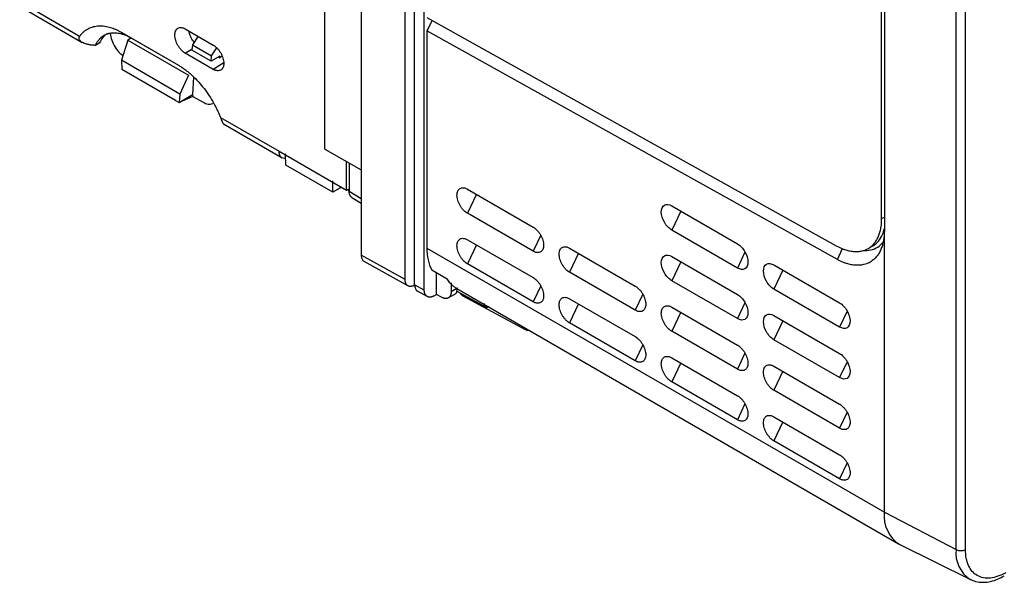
# Model space of a CAD drawing. Header units: millimetres. Extents: x 185.5 to 214.8, y 173.6 to 227.8.
# Tile 1 of 17: x 187.4 to 201.7, y 173.6 to 181.7. Entities that reach past the tile are written whole.
import ezdxf

# ---------------------------------------------------------------- set-up
doc = ezdxf.new("R2010")
doc.units = ezdxf.units.MM

msp = doc.modelspace()

# ---------------------------------------------------------------- linework, layer by layer
at = {"color": 7, "linetype": 'Continuous', "lineweight": 25}
for p, q in [((191.861, 179.842), (191.861, 214.239)), ((192.391, 213.741), (192.391, 178.304)), ((193.029, 177.949), (193.027, 213.374)), ((193.168, 177.872), (193.17, 213.291)), ((193.309, 177.793), (193.309, 213.211)), ((199.957, 178.833), (199.957, 198.231)), ((199.996, 198.201), (199.996, 178.66)), ((201.038, 174.025), (201.038, 196.365)), ((201.176, 174.028), (201.176, 196.367)), ((187.428, 181.988), (188.299, 181.481)), ((187.469, 181.893), (188.338, 181.391)), ((193.346, 181.753), (199.297, 178.439)), ((193.421, 181.712), (193.346, 181.561)), ((188.912, 181.536), (189.734, 181.061)), ((188.912, 181.536), (189.053, 181.454)), ((189.835, 181.588), (190.242, 181.353)), ((190.02, 181.481), (189.94, 181.358)), ((193.346, 181.561), (193.346, 178.405)), ((199.313, 178.238), (193.346, 181.561)), ((188.585, 181.381), (188.528, 181.349)), ((188.998, 181.424), (188.907, 181.132)), ((189.038, 181.448), (188.998, 181.424)), ((188.998, 181.424), (189.88, 180.915)), ((189.038, 181.463), (189.038, 181.448)), ((189.053, 181.454), (189.734, 181.061)), ((189.94, 181.358), (189.932, 181.278)), ((189.94, 181.358), (190.217, 181.198)), ((190.242, 181), (189.835, 181.235)), ((190.21, 181.117), (189.932, 181.278)), ((190.21, 181.117), (190.217, 181.198)), ((190.217, 181.198), (190.292, 181.312)), ((189.755, 180.642), (188.907, 181.132)), ((188.907, 181.132), (188.914, 180.998)), ((190.337, 181.191), (190.21, 181.117)), ((190.318, 181.18), (190.336, 181.17)), ((190.336, 181.17), (190.337, 181.191)), ((190.362, 181.187), (190.336, 181.17)), ((189.691, 180.55), (188.914, 180.998)), ((189.88, 180.915), (189.755, 180.642)), ((189.956, 180.886), (189.94, 180.633)), ((189.755, 180.642), (189.744, 180.519)), ((189.745, 180.52), (189.94, 180.633)), ((189.94, 180.633), (189.942, 180.608)), ((189.691, 180.55), (189.744, 180.519)), ((189.744, 180.519), (189.745, 180.52)), ((189.942, 180.608), (189.745, 180.52)), ((189.942, 180.608), (190.093, 180.522)), ((190.346, 180.3), (191.199, 179.811)), ((190.39, 180.207), (191.241, 179.715)), ((191.199, 179.811), (192.179, 179.247)), ((191.297, 179.611), (191.292, 179.774)), ((191.861, 179.842), (192.391, 179.542)), ((192.179, 179.247), (192.179, 179.662)), ((192.215, 179.642), (192.215, 179.232)), ((191.977, 179.218), (191.297, 179.611)), ((191.977, 179.218), (191.977, 179.379)), ((192.103, 179.291), (191.977, 179.218)), ((192.179, 179.247), (192.215, 179.266)), ((192.191, 179.254), (192.215, 179.24)), ((193.936, 179.261), (194.891, 178.71)), ((192.255, 179.141), (192.391, 179.059)), ((194.891, 178.359), (193.936, 178.91)), ((196.906, 179.017), (197.861, 178.466)), ((197.861, 178.115), (196.906, 178.666)), ((199.996, 174.567), (199.996, 178.66)), ((193.936, 178.526), (194.891, 177.975)), ((193.346, 178.405), (199.996, 174.567)), ((195.421, 178.404), (196.376, 177.853)), ((199.761, 178.398), (199.831, 178.439)), ((193.029, 177.949), (192.391, 178.304)), ((192.431, 178.214), (193.074, 177.855)), ((196.906, 178.282), (197.861, 177.731)), ((193.417, 178.09), (193.643, 177.959)), ((193.487, 177.73), (193.487, 178.049)), ((194.891, 177.624), (193.936, 178.175)), ((196.376, 177.502), (195.421, 178.053)), ((198.391, 178.16), (199.346, 177.609)), ((197.861, 177.38), (196.906, 177.931)), ((193.309, 177.793), (193.168, 177.872)), ((193.207, 177.782), (193.354, 177.699)), ((193.7, 177.901), (193.7, 177.773)), ((193.7, 177.773), (193.791, 177.825)), ((193.78, 177.817), (200.203, 174.109)), ((193.782, 177.78), (194.2, 177.552)), ((199.346, 177.258), (198.391, 177.809)), ((193.451, 177.71), (193.487, 177.73)), ((193.561, 177.69), (193.487, 177.73)), ((193.656, 177.68), (193.753, 177.735)), ((193.859, 177.714), (194.787, 177.216)), ((195.421, 177.669), (196.376, 177.118)), ((196.906, 177.547), (197.861, 176.996)), ((198.391, 177.425), (199.346, 176.874)), ((196.376, 176.767), (195.421, 177.318)), ((197.861, 176.645), (196.906, 177.196)), ((199.346, 176.523), (198.391, 177.074)), ((196.906, 176.812), (197.861, 176.261)), ((198.391, 176.69), (199.346, 176.139)), ((197.861, 175.91), (196.906, 176.461)), ((199.346, 175.788), (198.391, 176.339)), ((198.391, 175.955), (199.346, 175.404)), ((199.346, 175.053), (198.391, 175.604)), ((199.996, 174.567), (201.038, 174.025)), ((200.222, 174.099), (201.248, 173.592))]:
    msp.add_line(p, q, dxfattribs=at)
at = {"color": 8, "linetype": 'Continuous', "lineweight": 25}
for p, q in [((189.835, 181.235), (189.934, 181.298)), ((190.393, 181.097), (190.242, 181)), ((192.215, 179.232), (192.391, 179.126)), ((194.066, 179.186), (193.936, 178.91)), ((197.036, 178.942), (196.906, 178.666)), ((199.957, 178.833), (199.996, 178.855)), ((195.001, 178.592), (194.891, 178.359)), ((194.066, 178.451), (193.936, 178.175)), ((197.97, 178.346), (197.861, 178.115)), ((199.313, 178.238), (199.39, 178.397)), ((195.551, 178.329), (195.421, 178.053)), ((197.036, 178.207), (196.906, 177.931)), ((198.521, 178.085), (198.391, 177.809)), ((195.001, 177.857), (194.891, 177.624)), ((196.486, 177.735), (196.376, 177.502)), ((195.551, 177.594), (195.421, 177.318)), ((197.97, 177.611), (197.861, 177.38)), ((199.455, 177.489), (199.346, 177.258)), ((197.036, 177.472), (196.906, 177.196)), ((198.521, 177.35), (198.391, 177.074)), ((196.486, 177), (196.376, 176.767)), ((197.97, 176.878), (197.861, 176.645)), ((197.036, 176.737), (196.906, 176.461)), ((198.521, 176.615), (198.391, 176.339)), ((199.455, 176.754), (199.346, 176.523)), ((197.97, 176.143), (197.861, 175.91)), ((199.455, 176.021), (199.346, 175.788)), ((198.521, 175.88), (198.391, 175.604)), ((199.455, 175.286), (199.346, 175.053))]:
    msp.add_line(p, q, dxfattribs=at)
at = {"color": 7, "linetype": 'Continuous', "lineweight": 25}
for centre, radius, start, end in [((200.478, 174.512), 0.486, 173.4203, 238.1464), ((201.105, 174.165), 0.155, 244.4764, 297.2553)]:
    msp.add_arc(centre, radius, start, end, dxfattribs=at)
at = {"color": 8, "linetype": 'Continuous', "lineweight": 25}
msp.add_arc((201.487, 173.974), 0.451, 173.466, 237.6227, dxfattribs=at)
at = {"color": 7, "linetype": 'Continuous', "lineweight": 25}
for points, knots in [([(188.299, 181.481), (188.303, 181.487), (188.311, 181.497), (188.324, 181.513), (188.337, 181.527), (188.351, 181.54), (188.365, 181.553), (188.38, 181.565), (188.396, 181.576), (188.428, 181.595), (188.48, 181.618), (188.557, 181.633), (188.641, 181.633), (188.711, 181.619), (188.766, 181.603), (188.802, 181.59), (188.838, 181.574), (188.875, 181.557), (188.899, 181.543), (188.912, 181.536)], [0, 0, 0, 0, 0.031424, 0.062746, 0.094001, 0.125222, 0.156442, 0.187697, 0.219019, 0.250442, 0.375608, 0.500679, 0.625604, 0.751054, 0.801512, 0.851497, 0.901146, 0.950599, 1, 1, 1, 1]), ([(188.518, 181.349), (188.512, 181.349), (188.499, 181.35), (188.48, 181.351), (188.462, 181.353), (188.446, 181.356), (188.42, 181.361), (188.387, 181.369), (188.347, 181.385), (188.315, 181.405), (188.297, 181.426), (188.29, 181.443), (188.289, 181.456), (188.292, 181.469), (188.297, 181.477), (188.299, 181.481)], [0, 0, 0, 0, 0.055971, 0.108915, 0.158846, 0.205779, 0.249735, 0.383218, 0.499259, 0.631123, 0.74928, 0.809621, 0.87068, 0.933748, 1, 1, 1, 1]), ([(188.528, 181.348), (188.531, 181.354), (188.537, 181.366), (188.546, 181.382), (188.555, 181.398), (188.566, 181.413), (188.577, 181.428), (188.588, 181.441), (188.601, 181.454), (188.614, 181.466), (188.627, 181.477), (188.641, 181.487), (188.656, 181.496), (188.672, 181.504), (188.688, 181.511), (188.704, 181.517), (188.721, 181.522), (188.746, 181.528), (188.778, 181.532), (188.819, 181.533), (188.859, 181.529), (188.899, 181.52), (188.939, 181.508), (188.978, 181.493), (189.016, 181.475), (189.041, 181.461), (189.053, 181.454)], [0, 0, 0, 0, 0.030491, 0.061089, 0.091793, 0.122603, 0.153519, 0.184541, 0.21567, 0.246905, 0.278247, 0.309695, 0.341249, 0.37291, 0.404677, 0.436551, 0.468531, 0.500618, 0.570267, 0.637851, 0.703371, 0.766825, 0.828216, 0.887541, 0.944803, 1, 1, 1, 1]), ([(188.716, 181.523), (188.694, 181.512), (188.639, 181.482), (188.606, 181.419), (188.585, 181.381)], [0, 0, 0, 0, 0.385775, 1, 1, 1, 1]), ([(188.744, 181.521), (188.75, 181.489), (188.761, 181.424), (188.812, 181.321), (188.872, 181.241), (188.913, 181.211), (188.928, 181.2)], [0, 0, 0, 0, 0.269246, 0.557622, 0.845201, 1, 1, 1, 1]), ([(189.835, 181.235), (189.832, 181.237), (189.825, 181.241), (189.815, 181.248), (189.806, 181.255), (189.796, 181.264), (189.786, 181.273), (189.771, 181.289), (189.75, 181.313), (189.727, 181.349), (189.708, 181.386), (189.694, 181.425), (189.685, 181.464), (189.682, 181.5), (189.685, 181.533), (189.694, 181.561), (189.708, 181.583), (189.727, 181.599), (189.75, 181.608), (189.773, 181.609), (189.796, 181.605), (189.815, 181.598), (189.829, 181.591), (189.835, 181.588)], [0, 0, 0, 0, 0.020767, 0.041444, 0.062123, 0.082894, 0.103849, 0.125074, 0.188034, 0.249986, 0.312115, 0.374918, 0.43765, 0.499832, 0.561728, 0.624774, 0.687591, 0.749669, 0.811646, 0.874584, 0.916915, 0.958477, 1, 1, 1, 1]), ([(189.965, 181.397), (189.957, 181.407), (189.933, 181.432), (189.904, 181.489), (189.894, 181.534), (189.89, 181.556)], [0, 0, 0, 0, 0.219475, 0.6196, 1, 1, 1, 1]), ([(188.528, 181.349), (188.527, 181.349), (188.523, 181.349), (188.52, 181.349), (188.518, 181.349)], [0, 0, 0, 0, 0.489623, 1, 1, 1, 1]), ([(190.242, 181.353), (190.245, 181.351), (190.252, 181.347), (190.262, 181.34), (190.271, 181.333), (190.281, 181.324), (190.291, 181.315), (190.306, 181.299), (190.327, 181.275), (190.35, 181.239), (190.369, 181.202), (190.383, 181.163), (190.392, 181.124), (190.395, 181.088), (190.392, 181.055), (190.384, 181.027), (190.369, 181.004), (190.351, 180.989), (190.327, 180.98), (190.304, 180.979), (190.281, 180.983), (190.262, 180.99), (190.248, 180.997), (190.242, 181)], [0, 0, 0, 0, 0.020767, 0.041444, 0.062122, 0.082893, 0.103848, 0.125073, 0.188032, 0.249985, 0.312114, 0.374916, 0.437648, 0.499831, 0.561725, 0.624774, 0.68759, 0.74967, 0.811644, 0.874584, 0.916914, 0.958477, 1, 1, 1, 1]), ([(189.734, 181.061), (189.741, 181.057), (189.756, 181.048), (189.779, 181.034), (189.802, 181.018), (189.825, 181.002), (189.848, 180.985), (189.87, 180.967), (189.893, 180.948), (189.938, 180.909), (190.004, 180.845), (190.088, 180.75), (190.165, 180.646), (190.221, 180.557), (190.259, 180.488), (190.283, 180.442), (190.306, 180.395), (190.327, 180.348), (190.34, 180.316), (190.346, 180.3)], [0, 0, 0, 0, 0.030858, 0.061722, 0.092629, 0.123612, 0.154706, 0.185946, 0.217366, 0.248999, 0.374463, 0.499422, 0.624387, 0.749602, 0.799834, 0.849851, 0.899792, 0.949795, 1, 1, 1, 1]), ([(190.093, 180.522), (190.118, 180.509), (190.17, 180.485), (190.212, 180.497), (190.233, 180.503)], [0, 0, 0, 0, 0.487987, 1, 1, 1, 1]), ([(190.346, 180.3), (190.351, 180.286), (190.362, 180.259), (190.375, 180.228), (190.385, 180.211), (190.389, 180.209), (190.39, 180.208)], [0, 0, 0, 0, 0.280914, 0.544813, 0.801715, 1, 1, 1, 1]), ([(191.294, 179.707), (191.288, 179.706), (191.267, 179.703), (191.242, 179.713), (191.22, 179.732), (191.203, 179.761), (191.2, 179.791), (191.199, 179.811)], [0, 0, 0, 0, 0.1000299, 0.3693264, 0.5339286, 0.6942744, 1, 1, 1, 1]), ([(192.255, 179.141), (192.249, 179.145), (192.237, 179.155), (192.22, 179.183), (192.217, 179.213), (192.215, 179.232)], [0, 0, 0, 0, 0.2524723, 0.5159857, 1, 1, 1, 1]), ([(193.936, 178.91), (193.933, 178.912), (193.927, 178.916), (193.917, 178.922), (193.907, 178.93), (193.897, 178.938), (193.888, 178.947), (193.872, 178.963), (193.851, 178.987), (193.828, 179.023), (193.809, 179.06), (193.795, 179.099), (193.786, 179.137), (193.783, 179.173), (193.786, 179.206), (193.795, 179.234), (193.809, 179.257), (193.828, 179.273), (193.851, 179.281), (193.875, 179.282), (193.897, 179.278), (193.917, 179.271), (193.93, 179.264), (193.936, 179.261)], [0, 0, 0, 0, 0.020783, 0.041481, 0.062184, 0.082982, 0.103963, 0.125214, 0.188104, 0.250082, 0.312031, 0.37502, 0.437957, 0.500032, 0.56203, 0.625044, 0.687956, 0.749982, 0.811883, 0.874851, 0.917029, 0.958507, 1, 1, 1, 1]), ([(199.297, 178.439), (199.304, 178.435), (199.318, 178.427), (199.338, 178.417), (199.358, 178.408), (199.378, 178.399), (199.398, 178.391), (199.433, 178.379), (199.481, 178.365), (199.543, 178.355), (199.603, 178.353), (199.68, 178.362), (199.768, 178.395), (199.84, 178.457), (199.885, 178.521), (199.912, 178.575), (199.933, 178.635), (199.946, 178.691), (199.953, 178.742), (199.957, 178.787), (199.957, 178.818), (199.957, 178.833)], [0, 0, 0, 0, 0.0194837, 0.0389339, 0.0583682, 0.0778046, 0.0972608, 0.1167545, 0.1785197, 0.2403207, 0.3045996, 0.3689144, 0.5000066, 0.6310987, 0.6953776, 0.7596924, 0.8214576, 0.8832586, 0.9221881, 0.9610544, 1, 1, 1, 1]), ([(194.891, 178.71), (194.894, 178.708), (194.901, 178.704), (194.911, 178.697), (194.921, 178.689), (194.93, 178.681), (194.94, 178.672), (194.955, 178.656), (194.976, 178.632), (194.999, 178.597), (195.018, 178.559), (195.032, 178.52), (195.041, 178.482), (195.044, 178.446), (195.041, 178.413), (195.032, 178.385), (195.018, 178.363), (194.999, 178.347), (194.976, 178.338), (194.952, 178.338), (194.93, 178.342), (194.911, 178.348), (194.898, 178.355), (194.891, 178.359)], [0, 0, 0, 0, 0.020783, 0.041481, 0.062183, 0.082981, 0.103962, 0.125213, 0.188104, 0.250082, 0.312031, 0.37502, 0.437957, 0.500032, 0.56203, 0.625044, 0.687956, 0.749982, 0.811883, 0.874851, 0.917029, 0.958507, 1, 1, 1, 1]), ([(199.996, 178.66), (199.996, 178.651), (199.996, 178.634), (199.994, 178.608), (199.993, 178.583), (199.99, 178.559), (199.987, 178.535), (199.98, 178.496), (199.968, 178.443), (199.946, 178.382), (199.918, 178.327), (199.872, 178.263), (199.801, 178.201), (199.714, 178.165), (199.638, 178.154), (199.577, 178.154), (199.514, 178.162), (199.455, 178.177), (199.403, 178.195), (199.358, 178.214), (199.328, 178.23), (199.313, 178.238)], [0, 0, 0, 0, 0.020808, 0.041597, 0.062387, 0.083201, 0.104058, 0.12498, 0.187532, 0.249919, 0.312538, 0.374898, 0.499974, 0.625083, 0.687548, 0.750097, 0.812414, 0.875032, 0.916761, 0.958361, 1, 1, 1, 1]), ([(199.825, 178.436), (199.826, 178.437), (199.86, 178.45), (199.911, 178.503), (199.969, 178.585), (199.988, 178.656), (199.995, 178.686)], [0, 0, 0, 0, 0.016992, 0.375999, 0.741945, 1, 1, 1, 1]), ([(193.936, 178.175), (193.933, 178.177), (193.927, 178.181), (193.917, 178.187), (193.907, 178.195), (193.897, 178.203), (193.888, 178.212), (193.872, 178.228), (193.851, 178.252), (193.828, 178.288), (193.809, 178.325), (193.795, 178.364), (193.786, 178.402), (193.783, 178.439), (193.786, 178.471), (193.795, 178.499), (193.809, 178.522), (193.828, 178.538), (193.851, 178.546), (193.875, 178.547), (193.897, 178.543), (193.917, 178.536), (193.93, 178.529), (193.936, 178.526)], [0, 0, 0, 0, 0.0207832, 0.0414812, 0.062184, 0.0829816, 0.1039626, 0.1252136, 0.1881041, 0.2500821, 0.3120308, 0.3750202, 0.4379566, 0.5000321, 0.5620301, 0.6250441, 0.687956, 0.7499822, 0.8118827, 0.8748507, 0.9170288, 0.9585068, 1, 1, 1, 1]), ([(199.685, 178.37), (199.723, 178.37), (199.802, 178.371), (199.901, 178.412), (199.951, 178.461), (199.975, 178.485)], [0, 0, 0, 0, 0.337664, 0.691659, 1, 1, 1, 1]), ([(193.346, 178.405), (193.346, 178.344), (193.352, 178.286), (193.376, 178.18), (193.394, 178.132), (193.417, 178.09)], [0, 0, 0, 0, 0.5, 0.5, 1, 1, 1, 1]), ([(195.421, 178.053), (195.418, 178.055), (195.411, 178.059), (195.402, 178.065), (195.392, 178.073), (195.382, 178.081), (195.373, 178.09), (195.357, 178.106), (195.336, 178.13), (195.313, 178.166), (195.294, 178.203), (195.28, 178.242), (195.271, 178.28), (195.268, 178.316), (195.271, 178.349), (195.28, 178.377), (195.294, 178.4), (195.313, 178.416), (195.336, 178.424), (195.36, 178.425), (195.382, 178.421), (195.402, 178.414), (195.415, 178.407), (195.421, 178.404)], [0, 0, 0, 0, 0.020783, 0.041481, 0.062183, 0.082981, 0.103962, 0.125213, 0.188104, 0.250082, 0.312031, 0.37502, 0.437957, 0.500032, 0.56203, 0.625044, 0.687956, 0.749982, 0.811883, 0.874851, 0.91703, 0.958507, 1, 1, 1, 1]), ([(192.391, 178.304), (192.392, 178.292), (192.394, 178.268), (192.407, 178.236), (192.421, 178.217), (192.433, 178.213), (192.434, 178.212)], [0, 0, 0, 0, 0.3048821, 0.5706326, 0.9831123, 1, 1, 1, 1]), ([(193.17, 177.866), (193.167, 177.864), (193.16, 177.861), (193.15, 177.856), (193.14, 177.853), (193.13, 177.85), (193.12, 177.848), (193.11, 177.848), (193.1, 177.848), (193.091, 177.849), (193.082, 177.852), (193.074, 177.855), (193.066, 177.86), (193.059, 177.866), (193.052, 177.873), (193.046, 177.881), (193.041, 177.89), (193.037, 177.9), (193.033, 177.911), (193.031, 177.923), (193.029, 177.935), (193.029, 177.945), (193.029, 177.949)], [0, 0, 0, 0, 0.045715, 0.091881, 0.138497, 0.185564, 0.233081, 0.28105, 0.32947, 0.37834, 0.427662, 0.477435, 0.52766, 0.578336, 0.629463, 0.681042, 0.733072, 0.785554, 0.838488, 0.891873, 0.945711, 1, 1, 1, 1]), ([(193.784, 177.814), (193.78, 177.817), (193.77, 177.822), (193.756, 177.831), (193.743, 177.841), (193.73, 177.851), (193.717, 177.863), (193.701, 177.878), (193.682, 177.9), (193.661, 177.928), (193.649, 177.949), (193.643, 177.959)], [0, 0, 0, 0, 0.08343, 0.166732, 0.249973, 0.333223, 0.416551, 0.500025, 0.66674, 0.833215, 1, 1, 1, 1]), ([(194.891, 177.975), (194.894, 177.973), (194.901, 177.969), (194.911, 177.962), (194.921, 177.955), (194.93, 177.946), (194.94, 177.937), (194.955, 177.922), (194.976, 177.897), (194.999, 177.862), (195.018, 177.824), (195.032, 177.785), (195.041, 177.747), (195.044, 177.711), (195.041, 177.678), (195.032, 177.65), (195.018, 177.628), (194.999, 177.612), (194.976, 177.603), (194.952, 177.603), (194.93, 177.607), (194.911, 177.613), (194.898, 177.62), (194.891, 177.624)], [0, 0, 0, 0, 0.0207829, 0.0414807, 0.0621834, 0.0829809, 0.103962, 0.125213, 0.1881039, 0.250082, 0.3120308, 0.3750202, 0.4379565, 0.5000321, 0.5620302, 0.625044, 0.687956, 0.7499822, 0.811883, 0.8748512, 0.9170295, 0.9585073, 1, 1, 1, 1]), ([(193.168, 177.872), (193.171, 177.852), (193.175, 177.813), (193.194, 177.783), (193.21, 177.78), (193.21, 177.78)], [0, 0, 0, 0, 0.491626, 0.983267, 1, 1, 1, 1]), ([(193.451, 177.71), (193.447, 177.708), (193.44, 177.704), (193.43, 177.7), (193.42, 177.696), (193.41, 177.694), (193.4, 177.692), (193.39, 177.691), (193.38, 177.692), (193.371, 177.693), (193.362, 177.696), (193.354, 177.699), (193.346, 177.704), (193.339, 177.71), (193.332, 177.717), (193.326, 177.725), (193.321, 177.734), (193.317, 177.744), (193.313, 177.755), (193.311, 177.767), (193.309, 177.779), (193.309, 177.788), (193.309, 177.793)], [0, 0, 0, 0, 0.04569, 0.091832, 0.138428, 0.185478, 0.232981, 0.280937, 0.329348, 0.378212, 0.42753, 0.477301, 0.527527, 0.578207, 0.629341, 0.680929, 0.732971, 0.785468, 0.838419, 0.891825, 0.945685, 1, 1, 1, 1]), ([(193.7, 177.773), (193.7, 177.769), (193.699, 177.762), (193.698, 177.752), (193.697, 177.742), (193.695, 177.733), (193.692, 177.724), (193.689, 177.717), (193.685, 177.709), (193.681, 177.703), (193.677, 177.697), (193.672, 177.692), (193.667, 177.687), (193.662, 177.683), (193.657, 177.68), (193.651, 177.677), (193.645, 177.675), (193.639, 177.674), (193.633, 177.673), (193.627, 177.672), (193.621, 177.672), (193.614, 177.672), (193.608, 177.673), (193.602, 177.674), (193.596, 177.675), (193.59, 177.677), (193.584, 177.679), (193.578, 177.681), (193.572, 177.684), (193.566, 177.687), (193.562, 177.689), (193.561, 177.69)], [0, 0, 0, 0, 0.043626, 0.086599, 0.128919, 0.170586, 0.211599, 0.25196, 0.291668, 0.330722, 0.369124, 0.406872, 0.443968, 0.48041, 0.516199, 0.551335, 0.585818, 0.619648, 0.652825, 0.685349, 0.717219, 0.748436, 0.779001, 0.808912, 0.838169, 0.866774, 0.894726, 0.922024, 0.948669, 0.974661, 1, 1, 1, 1]), ([(193.749, 177.734), (193.75, 177.734), (193.765, 177.737), (193.784, 177.766), (193.788, 177.805), (193.791, 177.825)], [0, 0, 0, 0, 0.0166743, 0.4984728, 1, 1, 1, 1]), ([(196.376, 177.853), (196.379, 177.851), (196.386, 177.847), (196.396, 177.84), (196.405, 177.832), (196.415, 177.824), (196.425, 177.815), (196.44, 177.799), (196.461, 177.775), (196.484, 177.74), (196.503, 177.702), (196.517, 177.663), (196.526, 177.625), (196.529, 177.589), (196.526, 177.556), (196.517, 177.528), (196.503, 177.506), (196.484, 177.49), (196.461, 177.481), (196.437, 177.481), (196.415, 177.485), (196.396, 177.491), (196.383, 177.498), (196.376, 177.502)], [0, 0, 0, 0, 0.020783, 0.04148, 0.062183, 0.08298, 0.103961, 0.125212, 0.188104, 0.250082, 0.312031, 0.37502, 0.437957, 0.500032, 0.56203, 0.625044, 0.687956, 0.749982, 0.811883, 0.874852, 0.91703, 0.958508, 1, 1, 1, 1]), ([(193.829, 177.755), (193.829, 177.753), (193.831, 177.742), (193.844, 177.728), (193.855, 177.714), (193.863, 177.712), (193.864, 177.712)], [0, 0, 0, 0, 0.0775036, 0.5136541, 0.9615724, 1, 1, 1, 1]), ([(195.421, 177.318), (195.418, 177.32), (195.411, 177.324), (195.402, 177.33), (195.392, 177.338), (195.382, 177.346), (195.373, 177.355), (195.357, 177.371), (195.336, 177.395), (195.313, 177.431), (195.294, 177.468), (195.28, 177.507), (195.271, 177.545), (195.268, 177.581), (195.271, 177.614), (195.28, 177.642), (195.294, 177.665), (195.313, 177.681), (195.336, 177.689), (195.36, 177.69), (195.382, 177.686), (195.402, 177.679), (195.415, 177.672), (195.421, 177.669)], [0, 0, 0, 0, 0.020783, 0.041481, 0.062183, 0.082981, 0.103962, 0.125213, 0.188104, 0.250082, 0.312031, 0.37502, 0.437957, 0.500032, 0.56203, 0.625044, 0.687956, 0.749982, 0.811883, 0.874851, 0.91703, 0.958507, 1, 1, 1, 1]), ([(194.179, 177.598), (194.179, 177.595), (194.179, 177.59), (194.18, 177.583), (194.181, 177.577), (194.184, 177.568), (194.19, 177.559), (194.199, 177.552), (194.21, 177.547), (194.223, 177.547), (194.236, 177.55), (194.245, 177.555), (194.249, 177.557)], [0, 0, 0, 0, 0.060262, 0.120028, 0.179837, 0.240227, 0.370018, 0.500149, 0.629932, 0.760058, 0.879941, 1, 1, 1, 1]), ([(196.906, 177.196), (196.903, 177.198), (196.896, 177.202), (196.887, 177.208), (196.877, 177.216), (196.867, 177.224), (196.858, 177.233), (196.842, 177.249), (196.821, 177.273), (196.798, 177.309), (196.779, 177.346), (196.765, 177.385), (196.756, 177.423), (196.753, 177.459), (196.756, 177.492), (196.765, 177.52), (196.779, 177.543), (196.798, 177.559), (196.821, 177.567), (196.845, 177.568), (196.867, 177.564), (196.887, 177.557), (196.9, 177.55), (196.906, 177.547)], [0, 0, 0, 0, 0.020782, 0.04148, 0.062182, 0.08298, 0.103961, 0.125212, 0.188103, 0.250082, 0.312031, 0.37502, 0.437957, 0.500032, 0.56203, 0.625044, 0.687956, 0.749982, 0.811883, 0.874852, 0.917031, 0.958508, 1, 1, 1, 1]), ([(194.831, 177.21), (194.83, 177.21), (194.811, 177.203), (194.782, 177.217), (194.755, 177.235), (194.751, 177.255), (194.751, 177.256)], [0, 0, 0, 0, 0.021329, 0.500234, 0.979138, 1, 1, 1, 1]), ([(196.376, 177.118), (196.379, 177.116), (196.386, 177.112), (196.396, 177.105), (196.405, 177.097), (196.415, 177.089), (196.425, 177.08), (196.44, 177.064), (196.461, 177.04), (196.484, 177.005), (196.503, 176.967), (196.517, 176.928), (196.526, 176.89), (196.529, 176.854), (196.526, 176.821), (196.517, 176.793), (196.503, 176.771), (196.484, 176.755), (196.461, 176.746), (196.437, 176.746), (196.415, 176.75), (196.396, 176.756), (196.383, 176.763), (196.376, 176.767)], [0, 0, 0, 0, 0.020783, 0.04148, 0.062183, 0.08298, 0.103961, 0.125212, 0.188104, 0.250082, 0.312031, 0.37502, 0.437957, 0.500032, 0.56203, 0.625044, 0.687956, 0.749982, 0.811883, 0.874852, 0.91703, 0.958508, 1, 1, 1, 1]), ([(197.861, 176.996), (197.864, 176.994), (197.871, 176.99), (197.881, 176.983), (197.89, 176.975), (197.9, 176.967), (197.91, 176.958), (197.925, 176.942), (197.946, 176.918), (197.969, 176.883), (197.988, 176.845), (198.002, 176.806), (198.011, 176.768), (198.014, 176.732), (198.011, 176.699), (198.002, 176.671), (197.988, 176.649), (197.969, 176.633), (197.946, 176.624), (197.922, 176.624), (197.9, 176.628), (197.881, 176.634), (197.867, 176.641), (197.861, 176.645)], [0, 0, 0, 0, 0.020782, 0.041479, 0.062182, 0.082979, 0.10396, 0.125211, 0.188103, 0.250082, 0.312031, 0.375021, 0.437957, 0.500032, 0.56203, 0.625044, 0.687956, 0.749982, 0.811884, 0.874853, 0.917031, 0.958509, 1, 1, 1, 1]), ([(196.906, 176.461), (196.903, 176.463), (196.896, 176.467), (196.887, 176.473), (196.877, 176.481), (196.867, 176.489), (196.858, 176.498), (196.842, 176.514), (196.821, 176.538), (196.798, 176.574), (196.779, 176.611), (196.765, 176.65), (196.756, 176.688), (196.753, 176.724), (196.756, 176.757), (196.765, 176.785), (196.779, 176.808), (196.798, 176.824), (196.821, 176.832), (196.845, 176.833), (196.867, 176.829), (196.887, 176.822), (196.9, 176.815), (196.906, 176.812)], [0, 0, 0, 0, 0.020782, 0.04148, 0.062182, 0.08298, 0.103961, 0.125212, 0.188103, 0.250082, 0.312031, 0.37502, 0.437957, 0.500032, 0.56203, 0.625044, 0.687956, 0.749982, 0.811883, 0.874852, 0.917031, 0.958508, 1, 1, 1, 1]), ([(198.391, 176.339), (198.388, 176.341), (198.381, 176.345), (198.371, 176.351), (198.362, 176.359), (198.352, 176.367), (198.342, 176.376), (198.327, 176.392), (198.306, 176.416), (198.283, 176.452), (198.264, 176.489), (198.25, 176.528), (198.241, 176.566), (198.238, 176.602), (198.241, 176.635), (198.25, 176.663), (198.264, 176.686), (198.283, 176.702), (198.306, 176.71), (198.33, 176.711), (198.352, 176.707), (198.371, 176.7), (198.385, 176.693), (198.391, 176.69)], [0, 0, 0, 0, 0.020782, 0.041479, 0.062181, 0.082979, 0.10396, 0.125211, 0.188103, 0.250082, 0.312031, 0.375021, 0.437957, 0.500032, 0.56203, 0.625044, 0.687956, 0.749982, 0.811884, 0.874853, 0.917032, 0.958509, 1, 1, 1, 1]), ([(197.861, 176.261), (197.864, 176.259), (197.871, 176.255), (197.881, 176.248), (197.89, 176.24), (197.9, 176.232), (197.91, 176.223), (197.925, 176.207), (197.946, 176.183), (197.969, 176.148), (197.988, 176.11), (198.002, 176.071), (198.011, 176.033), (198.014, 175.997), (198.011, 175.964), (198.002, 175.936), (197.988, 175.914), (197.969, 175.898), (197.946, 175.889), (197.922, 175.889), (197.9, 175.893), (197.881, 175.899), (197.867, 175.906), (197.861, 175.91)], [0, 0, 0, 0, 0.020782, 0.041479, 0.062182, 0.082979, 0.10396, 0.125211, 0.188103, 0.250082, 0.312031, 0.375021, 0.437957, 0.500032, 0.56203, 0.625044, 0.687956, 0.749982, 0.811884, 0.874853, 0.917031, 0.958509, 1, 1, 1, 1]), ([(199.346, 176.139), (199.349, 176.137), (199.356, 176.133), (199.366, 176.126), (199.375, 176.118), (199.385, 176.11), (199.395, 176.101), (199.41, 176.085), (199.431, 176.061), (199.454, 176.026), (199.473, 175.988), (199.487, 175.949), (199.496, 175.911), (199.499, 175.875), (199.496, 175.842), (199.487, 175.814), (199.473, 175.792), (199.454, 175.776), (199.431, 175.767), (199.407, 175.767), (199.385, 175.771), (199.366, 175.777), (199.352, 175.784), (199.346, 175.788)], [0, 0, 0, 0, 0.020782, 0.041479, 0.062181, 0.082978, 0.103959, 0.12521, 0.188103, 0.250082, 0.312031, 0.375021, 0.437957, 0.500032, 0.56203, 0.625044, 0.687956, 0.749982, 0.811884, 0.874854, 0.917033, 0.958509, 1, 1, 1, 1]), ([(198.391, 175.604), (198.388, 175.606), (198.381, 175.61), (198.371, 175.616), (198.362, 175.624), (198.352, 175.632), (198.342, 175.641), (198.327, 175.657), (198.306, 175.681), (198.283, 175.717), (198.264, 175.754), (198.25, 175.793), (198.241, 175.831), (198.238, 175.867), (198.241, 175.9), (198.25, 175.928), (198.264, 175.951), (198.283, 175.967), (198.306, 175.975), (198.33, 175.976), (198.352, 175.972), (198.371, 175.965), (198.385, 175.958), (198.391, 175.955)], [0, 0, 0, 0, 0.020782, 0.041479, 0.062181, 0.082979, 0.10396, 0.125211, 0.188103, 0.250082, 0.312031, 0.375021, 0.437957, 0.500032, 0.56203, 0.625044, 0.687956, 0.749982, 0.811884, 0.874853, 0.917032, 0.958509, 1, 1, 1, 1]), ([(199.346, 175.404), (199.349, 175.402), (199.356, 175.398), (199.366, 175.391), (199.375, 175.383), (199.385, 175.375), (199.395, 175.366), (199.41, 175.35), (199.431, 175.326), (199.454, 175.291), (199.473, 175.253), (199.487, 175.214), (199.496, 175.176), (199.499, 175.14), (199.496, 175.107), (199.487, 175.079), (199.473, 175.057), (199.454, 175.041), (199.431, 175.032), (199.407, 175.032), (199.385, 175.036), (199.366, 175.042), (199.352, 175.049), (199.346, 175.053)], [0, 0, 0, 0, 0.020782, 0.041479, 0.062181, 0.082978, 0.103959, 0.12521, 0.188103, 0.250082, 0.312031, 0.375021, 0.437957, 0.500032, 0.56203, 0.625044, 0.687956, 0.749982, 0.811884, 0.874854, 0.917033, 0.958509, 1, 1, 1, 1]), ([(201.761, 173.69), (201.684, 173.646), (201.608, 173.619), (201.466, 173.605), (201.401, 173.618), (201.293, 173.68), (201.25, 173.73), (201.191, 173.86), (201.176, 173.939), (201.176, 174.028)], [0, 0, 0, 0, 0.25, 0.25, 0.5, 0.5, 0.75, 0.75, 1, 1, 1, 1]), ([(201.245, 173.596), (201.271, 173.584), (201.328, 173.557), (201.429, 173.547), (201.54, 173.56), (201.645, 173.593), (201.711, 173.63), (201.74, 173.646)], [0, 0, 0, 0, 0.175313, 0.392751, 0.612522, 0.830162, 1, 1, 1, 1])]:
    msp.add_open_spline(points, degree=3, knots=knots, dxfattribs=at)
for points in [[(196.906, 178.666), (196.867, 178.689), (196.787, 178.772), (196.738, 178.938), (196.787, 179.047), (196.867, 179.04), (196.906, 179.017)], [(197.861, 178.466), (197.901, 178.443), (197.98, 178.359), (198.029, 178.193), (197.98, 178.084), (197.901, 178.092), (197.861, 178.115)], [(196.906, 177.931), (196.867, 177.954), (196.787, 178.037), (196.738, 178.203), (196.787, 178.313), (196.867, 178.305), (196.906, 178.282)], [(198.391, 177.809), (198.351, 177.832), (198.272, 177.915), (198.223, 178.081), (198.272, 178.19), (198.351, 178.182), (198.391, 178.16)], [(197.861, 177.731), (197.901, 177.708), (197.98, 177.624), (198.029, 177.458), (197.98, 177.349), (197.901, 177.357), (197.861, 177.38)], [(199.346, 177.609), (199.386, 177.586), (199.465, 177.502), (199.514, 177.336), (199.465, 177.227), (199.386, 177.235), (199.346, 177.258)], [(198.391, 177.074), (198.351, 177.097), (198.272, 177.18), (198.223, 177.346), (198.272, 177.455), (198.351, 177.448), (198.391, 177.425)], [(199.346, 176.874), (199.386, 176.851), (199.465, 176.767), (199.514, 176.601), (199.465, 176.492), (199.386, 176.5), (199.346, 176.523)]]:
    msp.add_open_spline(points, degree=3, dxfattribs=at)

doc.saveas('drawing.dxf')
